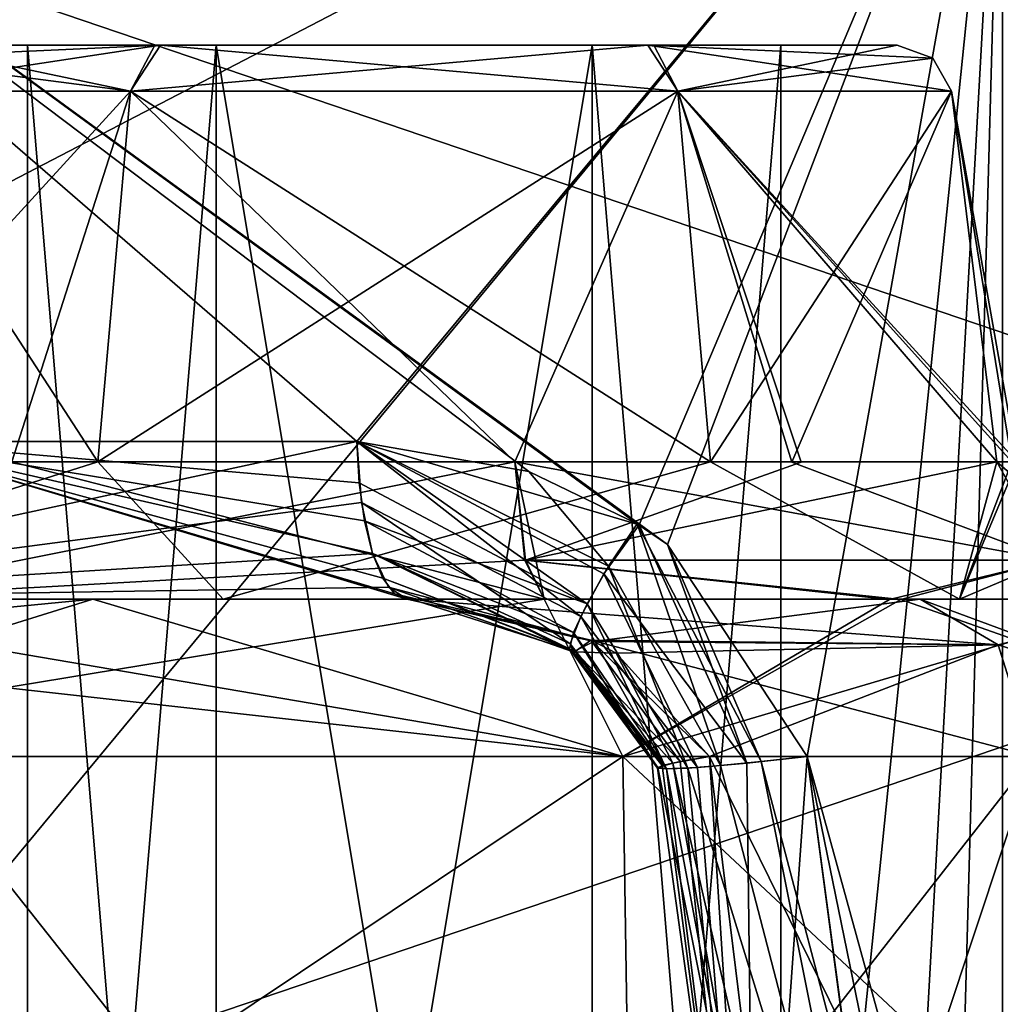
# Model space of a CAD drawing. Header units: inches. Extents: x -9.1 to 9.1, y -3.8 to 4.3.
# Tile 108 of 216: x -8.252 to -8.075, y -1.875 to -1.697. Entities that reach past the tile are written whole.
import ezdxf

# ---------------------------------------------------------------- set-up
doc = ezdxf.new("R2010")
doc.units = ezdxf.units.IN
doc.header["$LTSCALE"] = 101.851852
doc.header["$MEASUREMENT"] = 0
for name, color, linetype in [('1726', 7, 'CONTINUOUS'), ('1728', 7, 'CONTINUOUS'), ('1987', 7, 'CONTINUOUS'), ('1994', 7, 'CONTINUOUS'), ('1996', 7, 'CONTINUOUS'), ('1998', 7, 'CONTINUOUS'), ('2000', 7, 'CONTINUOUS'), ('2005', 7, 'CONTINUOUS'), ('2026', 7, 'CONTINUOUS'), ('2027', 7, 'CONTINUOUS'), ('2033', 7, 'CONTINUOUS'), ('2034', 7, 'CONTINUOUS'), ('2054', 7, 'CONTINUOUS'), ('2055', 7, 'CONTINUOUS'), ('2056', 7, 'CONTINUOUS'), ('2057', 7, 'CONTINUOUS'), ('2093', 7, 'CONTINUOUS'), ('2094', 7, 'CONTINUOUS'), ('2095', 7, 'CONTINUOUS'), ('2096', 7, 'CONTINUOUS'), ('2099', 7, 'CONTINUOUS'), ('2100', 7, 'CONTINUOUS'), ('2101', 7, 'CONTINUOUS'), ('2102', 7, 'CONTINUOUS'), ('2106', 7, 'CONTINUOUS'), ('2107', 7, 'CONTINUOUS'), ('2108', 7, 'CONTINUOUS'), ('2109', 7, 'CONTINUOUS'), ('2407', 7, 'CONTINUOUS'), ('2409', 7, 'CONTINUOUS'), ('2453', 7, 'CONTINUOUS'), ('2455', 7, 'CONTINUOUS'), ('2490', 7, 'CONTINUOUS'), ('2491', 7, 'CONTINUOUS'), ('2495', 7, 'CONTINUOUS'), ('2496', 7, 'CONTINUOUS'), ('2860', 7, 'CONTINUOUS'), ('2861', 7, 'CONTINUOUS')]:
    doc.layers.add(name, color=color, linetype=linetype)

msp = doc.modelspace()

# ---------------------------------------------------------------- linework, layer by layer
at = {"layer": '1726', "color": 252, "linetype": 'Continuous', "true_color": 0x969696}
for points in [[(-8.075, -2.08043, -4.19835), (-8.44506, -2.08043, -4.04506), (-8.075, -1.63343, -4.17492), (-8.075, -2.08043, -4.19835)], [(-8.075, -1.63343, -4.17492), (-8.44506, -2.08043, -4.04506), (-8.4285, -1.63343, -4.0285), (-8.075, -1.63343, -4.17492)]]:
    msp.add_3dface(points, dxfattribs=at)
at = {"layer": '1728', "color": 252, "linetype": 'Continuous', "true_color": 0x969696}
for points in [[(-8.44506, -2.08043, 4.04506), (-8.075, -2.08043, 4.19835), (-8.4285, -1.63343, 4.0285), (-8.44506, -2.08043, 4.04506)], [(-8.4285, -1.63343, 4.0285), (-8.075, -2.08043, 4.19835), (-8.075, -1.63343, 4.17492), (-8.4285, -1.63343, 4.0285)]]:
    msp.add_3dface(points, dxfattribs=at)
at = {"layer": '1987', "color": 252, "linetype": 'Continuous', "true_color": 0x969696}
for points in [[(-8.32349, -1.802, 3.93026), (-8.18251, -1.802, 4.01462), (-8.31676, -1.802, 3.83362), (-8.32349, -1.802, 3.93026)], [(-8.31676, -1.802, 3.83362), (-8.18251, -1.802, 4.01462), (-8.21567, -1.802, 3.92797), (-8.31676, -1.802, 3.83362)], [(-8.21567, -1.802, -3.92797), (-8.26172, -1.802, -3.97837), (-8.31676, -1.802, -3.83362), (-8.21567, -1.802, -3.92797)], [(-8.23923, -1.802, 3.65308), (-8.31013, -1.802, 3.69141), (-8.28768, -1.802, 3.69842), (-8.23923, -1.802, 3.65308)], [(-8.31013, -1.802, -3.69141), (-8.23923, -1.802, -3.65308), (-8.28768, -1.802, -3.69842), (-8.31013, -1.802, -3.69141)], [(-8.15773, -1.802, 3.65378), (-8.23923, -1.802, 3.65308), (-8.28768, -1.802, 3.69842), (-8.15773, -1.802, 3.65378)], [(-8.23923, -1.802, -3.65308), (-8.15773, -1.802, -3.65378), (-8.28768, -1.802, -3.69842), (-8.23923, -1.802, -3.65308)], [(-8.18251, -1.802, -4.01462), (-8.26172, -1.802, -3.97837), (-8.21567, -1.802, -3.92797), (-8.18251, -1.802, -4.01462)], [(-8.18251, -1.802, 4.01462), (-8.08987, -1.802, 3.92859), (-8.21567, -1.802, 3.92797), (-8.18251, -1.802, 4.01462)], [(-8.21567, -1.802, 3.92797), (-8.08987, -1.802, 3.92859), (-8.08279, -1.802, 3.88965), (-8.21567, -1.802, 3.92797)], [(-8.08279, -1.802, -3.88965), (-8.18251, -1.802, -4.01462), (-8.21567, -1.802, -3.92797), (-8.08279, -1.802, -3.88965)], [(-8.08987, -1.802, -3.92859), (-8.18251, -1.802, -4.01462), (-8.08279, -1.802, -3.88965), (-8.08987, -1.802, -3.92859)], [(-8.08987, -1.802, 3.92859), (-8.0429, -1.802, 3.84887), (-8.08279, -1.802, 3.88965), (-8.08987, -1.802, 3.92859)], [(-8.0429, -1.802, -3.84887), (-8.08987, -1.802, -3.92859), (-8.04749, -1.802, -3.75585), (-8.0429, -1.802, -3.84887)], [(-8.04749, -1.802, -3.75585), (-8.08987, -1.802, -3.92859), (-8.08279, -1.802, -3.88965), (-8.04749, -1.802, -3.75585)], [(-8.0429, -1.802, 3.84887), (-8.04749, -1.802, 3.75585), (-8.08279, -1.802, 3.88965), (-8.0429, -1.802, 3.84887)]]:
    msp.add_3dface(points, dxfattribs=at)
at = {"layer": '1994', "color": 252, "linetype": 'Continuous', "true_color": 0x969696}
for points in [[(-8.25101, -1.702, 3.79166), (-8.21696, -1.702, 3.85055), (-8.25101, -2.11, 3.79166), (-8.25101, -1.702, 3.79166)], [(-8.21696, -1.702, 3.85055), (-8.21701, -2.11, 3.85055), (-8.25101, -2.11, 3.79166), (-8.21696, -1.702, 3.85055)], [(-8.21696, -1.702, 3.85055), (-8.14907, -1.702, 3.85055), (-8.21701, -2.11, 3.85055), (-8.21696, -1.702, 3.85055)], [(-8.14907, -1.702, 3.85055), (-8.14901, -2.11, 3.85055), (-8.21701, -2.11, 3.85055), (-8.14907, -1.702, 3.85055)], [(-8.14907, -1.702, 3.85055), (-8.11501, -1.702, 3.79166), (-8.14901, -2.11, 3.85055), (-8.14907, -1.702, 3.85055)], [(-8.11501, -1.702, 3.79166), (-8.11501, -2.11, 3.79166), (-8.14901, -2.11, 3.85055), (-8.11501, -1.702, 3.79166)]]:
    msp.add_3dface(points, dxfattribs=at)
at = {"layer": '1996', "color": 252, "linetype": 'Continuous', "true_color": 0x969696}
for points in [[(-8.21696, -1.702, 3.73277), (-8.25101, -1.702, 3.79166), (-8.21701, -2.11, 3.73277), (-8.21696, -1.702, 3.73277)], [(-8.25101, -1.702, 3.79166), (-8.25101, -2.11, 3.79166), (-8.21701, -2.11, 3.73277), (-8.25101, -1.702, 3.79166)], [(-8.21696, -1.702, 3.73277), (-8.21701, -2.11, 3.73277), (-8.14901, -2.11, 3.73277), (-8.21696, -1.702, 3.73277)], [(-8.14907, -1.702, 3.73277), (-8.21696, -1.702, 3.73277), (-8.14901, -2.11, 3.73277), (-8.14907, -1.702, 3.73277)], [(-8.11501, -1.702, 3.79166), (-8.14907, -1.702, 3.73277), (-8.11501, -2.11, 3.79166), (-8.11501, -1.702, 3.79166)], [(-8.11501, -2.11, 3.79166), (-8.14907, -1.702, 3.73277), (-8.14901, -2.11, 3.73277), (-8.11501, -2.11, 3.79166)]]:
    msp.add_3dface(points, dxfattribs=at)
at = {"layer": '1998', "color": 252, "linetype": 'Continuous', "true_color": 0x969696}
for points in [[(-8.25101, -1.702, -3.79166), (-8.21696, -1.702, -3.73277), (-8.25101, -2.11, -3.79166), (-8.25101, -1.702, -3.79166)], [(-8.21696, -1.702, -3.73277), (-8.21701, -2.11, -3.73277), (-8.25101, -2.11, -3.79166), (-8.21696, -1.702, -3.73277)], [(-8.21696, -1.702, -3.73277), (-8.14907, -1.702, -3.73277), (-8.21701, -2.11, -3.73277), (-8.21696, -1.702, -3.73277)], [(-8.14907, -1.702, -3.73277), (-8.14901, -2.11, -3.73277), (-8.21701, -2.11, -3.73277), (-8.14907, -1.702, -3.73277)], [(-8.14907, -1.702, -3.73277), (-8.11501, -1.702, -3.79166), (-8.14901, -2.11, -3.73277), (-8.14907, -1.702, -3.73277)], [(-8.11501, -1.702, -3.79166), (-8.11501, -2.11, -3.79166), (-8.14901, -2.11, -3.73277), (-8.11501, -1.702, -3.79166)]]:
    msp.add_3dface(points, dxfattribs=at)
at = {"layer": '2000', "color": 252, "linetype": 'Continuous', "true_color": 0x969696}
for points in [[(-8.21696, -1.702, -3.85055), (-8.25101, -1.702, -3.79166), (-8.21701, -2.11, -3.85055), (-8.21696, -1.702, -3.85055)], [(-8.25101, -1.702, -3.79166), (-8.25101, -2.11, -3.79166), (-8.21701, -2.11, -3.85055), (-8.25101, -1.702, -3.79166)], [(-8.21696, -1.702, -3.85055), (-8.21701, -2.11, -3.85055), (-8.14901, -2.11, -3.85055), (-8.21696, -1.702, -3.85055)], [(-8.14907, -1.702, -3.85055), (-8.21696, -1.702, -3.85055), (-8.14901, -2.11, -3.85055), (-8.14907, -1.702, -3.85055)], [(-8.11501, -1.702, -3.79166), (-8.14907, -1.702, -3.85055), (-8.11501, -2.11, -3.79166), (-8.11501, -1.702, -3.79166)], [(-8.11501, -2.11, -3.79166), (-8.14907, -1.702, -3.85055), (-8.14901, -2.11, -3.85055), (-8.11501, -2.11, -3.79166)]]:
    msp.add_3dface(points, dxfattribs=at)
at = {"layer": '2005', "color": 252, "linetype": 'Continuous', "true_color": 0x969696}
for points in [[(-8.27199, -1.702, 3.79166), (-8.22805, -1.702, 3.86836), (-8.25101, -1.702, 3.79166), (-8.27199, -1.702, 3.79166)], [(-8.22699, -1.702, 3.71436), (-8.27199, -1.702, 3.79166), (-8.25101, -1.702, 3.79166), (-8.22699, -1.702, 3.71436)], [(-8.27199, -1.702, -3.79166), (-8.22805, -1.702, -3.71496), (-8.25101, -1.702, -3.79166), (-8.27199, -1.702, -3.79166)], [(-8.22699, -1.702, -3.86896), (-8.27199, -1.702, -3.79166), (-8.25101, -1.702, -3.79166), (-8.22699, -1.702, -3.86896)], [(-8.25101, -1.702, 3.79166), (-8.22805, -1.702, 3.86836), (-8.21696, -1.702, 3.85055), (-8.25101, -1.702, 3.79166)], [(-8.22699, -1.702, 3.71436), (-8.25101, -1.702, 3.79166), (-8.21696, -1.702, 3.73277), (-8.22699, -1.702, 3.71436)], [(-8.25101, -1.702, -3.79166), (-8.22805, -1.702, -3.71496), (-8.21696, -1.702, -3.73277), (-8.25101, -1.702, -3.79166)], [(-8.22699, -1.702, -3.86896), (-8.25101, -1.702, -3.79166), (-8.21696, -1.702, -3.85055), (-8.22699, -1.702, -3.86896)], [(-8.22805, -1.702, 3.86836), (-8.13904, -1.702, 3.86896), (-8.21696, -1.702, 3.85055), (-8.22805, -1.702, 3.86836)], [(-8.22805, -1.702, -3.71496), (-8.13904, -1.702, -3.71436), (-8.21696, -1.702, -3.73277), (-8.22805, -1.702, -3.71496)], [(-8.13798, -1.702, 3.71496), (-8.22699, -1.702, 3.71436), (-8.14907, -1.702, 3.73277), (-8.13798, -1.702, 3.71496)], [(-8.14907, -1.702, 3.73277), (-8.22699, -1.702, 3.71436), (-8.21696, -1.702, 3.73277), (-8.14907, -1.702, 3.73277)], [(-8.13798, -1.702, -3.86836), (-8.22699, -1.702, -3.86896), (-8.14907, -1.702, -3.85055), (-8.13798, -1.702, -3.86836)], [(-8.14907, -1.702, -3.85055), (-8.22699, -1.702, -3.86896), (-8.21696, -1.702, -3.85055), (-8.14907, -1.702, -3.85055)], [(-8.21696, -1.702, 3.85055), (-8.13904, -1.702, 3.86896), (-8.14907, -1.702, 3.85055), (-8.21696, -1.702, 3.85055)], [(-8.21696, -1.702, -3.73277), (-8.13904, -1.702, -3.71436), (-8.14907, -1.702, -3.73277), (-8.21696, -1.702, -3.73277)], [(-8.14907, -1.702, 3.85055), (-8.13904, -1.702, 3.86896), (-8.11501, -1.702, 3.79166), (-8.14907, -1.702, 3.85055)], [(-8.11501, -1.702, 3.79166), (-8.13798, -1.702, 3.71496), (-8.14907, -1.702, 3.73277), (-8.11501, -1.702, 3.79166)], [(-8.14907, -1.702, -3.73277), (-8.13904, -1.702, -3.71436), (-8.11501, -1.702, -3.79166), (-8.14907, -1.702, -3.73277)], [(-8.11501, -1.702, -3.79166), (-8.13798, -1.702, -3.86836), (-8.14907, -1.702, -3.85055), (-8.11501, -1.702, -3.79166)], [(-8.13904, -1.702, 3.86896), (-8.09404, -1.702, 3.79166), (-8.11501, -1.702, 3.79166), (-8.13904, -1.702, 3.86896)], [(-8.13904, -1.702, -3.71436), (-8.09404, -1.702, -3.79166), (-8.11501, -1.702, -3.79166), (-8.13904, -1.702, -3.71436)], [(-8.09404, -1.702, 3.79166), (-8.13798, -1.702, 3.71496), (-8.11501, -1.702, 3.79166), (-8.09404, -1.702, 3.79166)], [(-8.09404, -1.702, -3.79166), (-8.13798, -1.702, -3.86836), (-8.11501, -1.702, -3.79166), (-8.09404, -1.702, -3.79166)]]:
    msp.add_3dface(points, dxfattribs=at)
at = {"layer": '2026', "color": 252, "linetype": 'Continuous', "true_color": 0x969696}
for points in [[(-8.11997, -1.89502, 4.00204), (-8.06949, -1.83043, 3.95054), (-8.12791, -1.83043, 4.00479), (-8.11997, -1.89502, 4.00204)], [(-8.112, -1.95857, 3.99918), (-8.06949, -1.83043, 3.95054), (-8.11997, -1.89502, 4.00204), (-8.112, -1.95857, 3.99918)], [(-8.06492, -1.95857, 3.95546), (-8.06949, -1.83043, 3.95054), (-8.112, -1.95857, 3.99918), (-8.06492, -1.95857, 3.95546)]]:
    msp.add_3dface(points, dxfattribs=at)
at = {"layer": '2027', "color": 252, "linetype": 'Continuous', "true_color": 0x969696}
for points in [[(-8.33508, -1.95857, 3.66454), (-8.33051, -1.83043, 3.66946), (-8.14355, -1.83043, 3.6267), (-8.33508, -1.95857, 3.66454)], [(-8.14157, -1.95857, 3.62028), (-8.33508, -1.95857, 3.66454), (-8.14355, -1.83043, 3.6267), (-8.14157, -1.95857, 3.62028)], [(-8.01303, -1.83043, 3.76724), (-8.14157, -1.95857, 3.62028), (-8.14355, -1.83043, 3.6267), (-8.01303, -1.83043, 3.76724)], [(-8.00649, -1.95857, 3.76574), (-8.14157, -1.95857, 3.62028), (-8.01303, -1.83043, 3.76724), (-8.00649, -1.95857, 3.76574)]]:
    msp.add_3dface(points, dxfattribs=at)
at = {"layer": '2033', "color": 252, "linetype": 'Continuous', "true_color": 0x969696}
for points in [[(-8.33051, -1.83043, -3.66946), (-8.33508, -1.95857, -3.66454), (-8.14157, -1.95857, -3.62028), (-8.33051, -1.83043, -3.66946)], [(-8.33051, -1.83043, -3.66946), (-8.14157, -1.95857, -3.62028), (-8.14355, -1.83043, -3.6267), (-8.33051, -1.83043, -3.66946)], [(-8.14157, -1.95857, -3.62028), (-8.00649, -1.95857, -3.76575), (-8.14355, -1.83043, -3.6267), (-8.14157, -1.95857, -3.62028)], [(-8.14355, -1.83043, -3.6267), (-8.00649, -1.95857, -3.76575), (-8.01303, -1.83043, -3.76724), (-8.14355, -1.83043, -3.6267)]]:
    msp.add_3dface(points, dxfattribs=at)
at = {"layer": '2034', "color": 252, "linetype": 'Continuous', "true_color": 0x969696}
for points in [[(-8.06949, -1.83043, -3.95054), (-8.06492, -1.95857, -3.95546), (-8.12791, -1.83043, -4.00479), (-8.06949, -1.83043, -3.95054)], [(-8.12791, -1.83043, -4.00479), (-8.06492, -1.95857, -3.95546), (-8.11985, -1.89599, -4.002), (-8.12791, -1.83043, -4.00479)]]:
    msp.add_3dface(points, dxfattribs=at)
at = {"layer": '2054', "color": 252, "linetype": 'Continuous', "true_color": 0x969696}
for points in [[(-8.14355, -1.83043, -3.6267), (-8.31013, -1.802, -3.69141), (-8.32418, -1.81024, -3.67628), (-8.14355, -1.83043, -3.6267)], [(-8.23923, -1.802, -3.65308), (-8.31013, -1.802, -3.69141), (-8.14355, -1.83043, -3.6267), (-8.23923, -1.802, -3.65308)], [(-8.15773, -1.802, -3.65378), (-8.23923, -1.802, -3.65308), (-8.14355, -1.83043, -3.6267), (-8.15773, -1.802, -3.65378)], [(-8.15773, -1.802, -3.65378), (-8.14355, -1.83043, -3.6267), (-8.09334, -1.80205, -3.68608), (-8.15773, -1.802, -3.65378)], [(-8.14355, -1.83043, -3.6267), (-8.01303, -1.83043, -3.76724), (-8.09334, -1.80205, -3.68608), (-8.14355, -1.83043, -3.6267)], [(-8.01303, -1.83043, -3.76724), (-8.04749, -1.802, -3.75585), (-8.09334, -1.80205, -3.68608), (-8.01303, -1.83043, -3.76724)], [(-8.08987, -1.802, -3.92859), (-8.0429, -1.802, -3.84887), (-8.07582, -1.81024, -3.94372), (-8.08987, -1.802, -3.92859)], [(-8.0429, -1.802, -3.84887), (-8.06949, -1.83043, -3.95054), (-8.07582, -1.81024, -3.94372), (-8.0429, -1.802, -3.84887)], [(-8.33051, -1.83043, -3.66946), (-8.14355, -1.83043, -3.6267), (-8.32418, -1.81024, -3.67628), (-8.33051, -1.83043, -3.66946)]]:
    msp.add_3dface(points, dxfattribs=at)
at = {"layer": '2055', "color": 252, "linetype": 'Continuous', "true_color": 0x969696}
for points in [[(-8.18251, -1.802, -4.01462), (-8.08987, -1.802, -3.92859), (-8.07582, -1.81024, -3.94372), (-8.18251, -1.802, -4.01462)], [(-8.14931, -1.80942, -4.01073), (-8.18251, -1.802, -4.01462), (-8.07582, -1.81024, -3.94372), (-8.14931, -1.80942, -4.01073)], [(-8.06949, -1.83043, -3.95054), (-8.12791, -1.83043, -4.00479), (-8.14931, -1.80942, -4.01073), (-8.06949, -1.83043, -3.95054)], [(-8.06949, -1.83043, -3.95054), (-8.14931, -1.80942, -4.01073), (-8.07582, -1.81024, -3.94372), (-8.06949, -1.83043, -3.95054)]]:
    msp.add_3dface(points, dxfattribs=at)
at = {"layer": '2056', "color": 252, "linetype": 'Continuous', "true_color": 0x969696}
for points in [[(-8.08987, -1.802, 3.92859), (-8.18251, -1.802, 4.01462), (-8.14881, -1.80965, 4.01063), (-8.08987, -1.802, 3.92859)], [(-8.07582, -1.81024, 3.94372), (-8.08987, -1.802, 3.92859), (-8.14881, -1.80965, 4.01063), (-8.07582, -1.81024, 3.94372)], [(-8.14475, -1.81175, 4.00975), (-8.07582, -1.81024, 3.94372), (-8.14881, -1.80965, 4.01063), (-8.14475, -1.81175, 4.00975)], [(-8.12791, -1.83043, 4.00479), (-8.07582, -1.81024, 3.94372), (-8.14475, -1.81175, 4.00975), (-8.12791, -1.83043, 4.00479)], [(-8.12791, -1.83043, 4.00479), (-8.06949, -1.83043, 3.95054), (-8.07582, -1.81024, 3.94372), (-8.12791, -1.83043, 4.00479)]]:
    msp.add_3dface(points, dxfattribs=at)
at = {"layer": '2057', "color": 252, "linetype": 'Continuous', "true_color": 0x969696}
for points in [[(-8.23923, -1.802, 3.65308), (-8.15773, -1.802, 3.65378), (-8.33051, -1.83043, 3.66946), (-8.23923, -1.802, 3.65308)], [(-8.23923, -1.802, 3.65308), (-8.33051, -1.83043, 3.66946), (-8.32418, -1.81024, 3.67628), (-8.23923, -1.802, 3.65308)], [(-8.33051, -1.83043, 3.66946), (-8.15773, -1.802, 3.65378), (-8.14355, -1.83043, 3.6267), (-8.33051, -1.83043, 3.66946)], [(-8.31013, -1.802, 3.69141), (-8.23923, -1.802, 3.65308), (-8.32418, -1.81024, 3.67628), (-8.31013, -1.802, 3.69141)], [(-8.14355, -1.83043, 3.6267), (-8.15773, -1.802, 3.65378), (-8.09539, -1.80205, 3.68435), (-8.14355, -1.83043, 3.6267)], [(-8.04749, -1.802, 3.75585), (-8.01303, -1.83043, 3.76724), (-8.14355, -1.83043, 3.6267), (-8.04749, -1.802, 3.75585)], [(-8.04749, -1.802, 3.75585), (-8.14355, -1.83043, 3.6267), (-8.09539, -1.80205, 3.68435), (-8.04749, -1.802, 3.75585)], [(-8.0429, -1.802, 3.84887), (-8.08987, -1.802, 3.92859), (-8.01303, -1.83043, 3.76724), (-8.0429, -1.802, 3.84887)], [(-8.01303, -1.83043, 3.76724), (-8.08987, -1.802, 3.92859), (-8.07582, -1.81024, 3.94372), (-8.01303, -1.83043, 3.76724)], [(-8.06949, -1.83043, 3.95054), (-8.01303, -1.83043, 3.76724), (-8.07582, -1.81024, 3.94372), (-8.06949, -1.83043, 3.95054)]]:
    msp.add_3dface(points, dxfattribs=at)
at = {"layer": '2093', "color": 252, "linetype": 'Continuous', "true_color": 0x969696}
for points in [[(-8.28184, -1.71026, 3.79166), (-8.29364, -1.77721, 3.79166), (-8.23833, -1.77721, 3.88746), (-8.28184, -1.71026, 3.79166)], [(-8.23243, -1.71026, 3.87724), (-8.28184, -1.71026, 3.79166), (-8.23833, -1.77721, 3.88746), (-8.23243, -1.71026, 3.87724)], [(-8.1277, -1.77721, 3.88746), (-8.23243, -1.71026, 3.87724), (-8.23833, -1.77721, 3.88746), (-8.1277, -1.77721, 3.88746)], [(-8.1336, -1.71026, 3.87724), (-8.23243, -1.71026, 3.87724), (-8.1277, -1.77721, 3.88746), (-8.1336, -1.71026, 3.87724)], [(-8.08419, -1.71026, 3.79166), (-8.1336, -1.71026, 3.87724), (-8.07239, -1.77721, 3.79166), (-8.08419, -1.71026, 3.79166)], [(-8.07239, -1.77721, 3.79166), (-8.1336, -1.71026, 3.87724), (-8.1277, -1.77721, 3.88746), (-8.07239, -1.77721, 3.79166)]]:
    msp.add_3dface(points, dxfattribs=at)
at = {"layer": '2094', "color": 252, "linetype": 'Continuous', "true_color": 0x969696}
for points in [[(-8.29364, -1.77721, 3.79166), (-8.28184, -1.71026, 3.79166), (-8.23243, -1.71026, 3.70607), (-8.29364, -1.77721, 3.79166)], [(-8.29364, -1.77721, 3.79166), (-8.23243, -1.71026, 3.70607), (-8.25383, -1.77721, 3.70667), (-8.29364, -1.77721, 3.79166)], [(-8.25383, -1.77721, 3.70667), (-8.23243, -1.71026, 3.70607), (-8.16305, -1.77721, 3.68284), (-8.25383, -1.77721, 3.70667)], [(-8.23243, -1.71026, 3.70607), (-8.1336, -1.71026, 3.70607), (-8.16305, -1.77721, 3.68284), (-8.23243, -1.71026, 3.70607)], [(-8.16305, -1.77721, 3.68284), (-8.1336, -1.71026, 3.70607), (-8.11302, -1.7773, 3.70596), (-8.16305, -1.77721, 3.68284)], [(-8.1336, -1.71026, 3.70607), (-8.08419, -1.71026, 3.79166), (-8.11302, -1.7773, 3.70596), (-8.1336, -1.71026, 3.70607)], [(-8.08419, -1.71026, 3.79166), (-8.07605, -1.77721, 3.76343), (-8.11302, -1.7773, 3.70596), (-8.08419, -1.71026, 3.79166)], [(-8.08419, -1.71026, 3.79166), (-8.07239, -1.77721, 3.79166), (-8.07331, -1.77721, 3.77741), (-8.08419, -1.71026, 3.79166)], [(-8.07605, -1.77721, 3.76343), (-8.08419, -1.71026, 3.79166), (-8.07331, -1.77721, 3.77741), (-8.07605, -1.77721, 3.76343)]]:
    msp.add_3dface(points, dxfattribs=at)
at = {"layer": '2095', "color": 252, "linetype": 'Continuous', "true_color": 0x969696}
for points in [[(-8.23243, -1.71026, -3.70607), (-8.28184, -1.71026, -3.79166), (-8.25383, -1.77721, -3.70667), (-8.23243, -1.71026, -3.70607)], [(-8.16303, -1.77721, -3.68285), (-8.23243, -1.71026, -3.70607), (-8.25383, -1.77721, -3.70667), (-8.16303, -1.77721, -3.68285)], [(-8.1336, -1.71026, -3.70607), (-8.23243, -1.71026, -3.70607), (-8.16303, -1.77721, -3.68285), (-8.1336, -1.71026, -3.70607)], [(-8.11138, -1.7773, -3.70733), (-8.1336, -1.71026, -3.70607), (-8.16303, -1.77721, -3.68285), (-8.11138, -1.7773, -3.70733)], [(-8.08419, -1.71026, -3.79166), (-8.1336, -1.71026, -3.70607), (-8.07239, -1.77721, -3.79166), (-8.08419, -1.71026, -3.79166)], [(-8.07239, -1.77721, -3.79166), (-8.1336, -1.71026, -3.70607), (-8.07331, -1.77721, -3.77741), (-8.07239, -1.77721, -3.79166)], [(-8.07331, -1.77721, -3.77741), (-8.1336, -1.71026, -3.70607), (-8.07605, -1.77721, -3.76341), (-8.07331, -1.77721, -3.77741)], [(-8.07605, -1.77721, -3.76341), (-8.1336, -1.71026, -3.70607), (-8.11138, -1.7773, -3.70733), (-8.07605, -1.77721, -3.76341)]]:
    msp.add_3dface(points, dxfattribs=at)
at = {"layer": '2096', "color": 252, "linetype": 'Continuous', "true_color": 0x969696}
for points in [[(-8.29364, -1.77721, -3.79166), (-8.28184, -1.71026, -3.79166), (-8.23243, -1.71026, -3.87724), (-8.29364, -1.77721, -3.79166)], [(-8.29364, -1.77721, -3.79166), (-8.23243, -1.71026, -3.87724), (-8.23833, -1.77721, -3.88746), (-8.29364, -1.77721, -3.79166)], [(-8.23243, -1.71026, -3.87724), (-8.1336, -1.71026, -3.87724), (-8.23833, -1.77721, -3.88746), (-8.23243, -1.71026, -3.87724)], [(-8.23833, -1.77721, -3.88746), (-8.1336, -1.71026, -3.87724), (-8.1277, -1.77721, -3.88746), (-8.23833, -1.77721, -3.88746)], [(-8.1336, -1.71026, -3.87724), (-8.08419, -1.71026, -3.79166), (-8.1277, -1.77721, -3.88746), (-8.1336, -1.71026, -3.87724)], [(-8.08419, -1.71026, -3.79166), (-8.07239, -1.77721, -3.79166), (-8.1277, -1.77721, -3.88746), (-8.08419, -1.71026, -3.79166)]]:
    msp.add_3dface(points, dxfattribs=at)
at = {"layer": '2099', "color": 252, "linetype": 'Continuous', "true_color": 0x969696}
for points in [[(-8.23243, -1.71026, 3.87724), (-8.27199, -1.702, 3.79166), (-8.27842, -1.70434, 3.79166), (-8.23243, -1.71026, 3.87724)], [(-8.22805, -1.702, 3.86836), (-8.27199, -1.702, 3.79166), (-8.23243, -1.71026, 3.87724), (-8.22805, -1.702, 3.86836)], [(-8.13904, -1.702, 3.86896), (-8.22805, -1.702, 3.86836), (-8.23243, -1.71026, 3.87724), (-8.13904, -1.702, 3.86896)], [(-8.13904, -1.702, 3.86896), (-8.23243, -1.71026, 3.87724), (-8.1336, -1.71026, 3.87724), (-8.13904, -1.702, 3.86896)], [(-8.09404, -1.702, 3.79166), (-8.13904, -1.702, 3.86896), (-8.08761, -1.70434, 3.79166), (-8.09404, -1.702, 3.79166)], [(-8.13904, -1.702, 3.86896), (-8.1336, -1.71026, 3.87724), (-8.08419, -1.71026, 3.79166), (-8.13904, -1.702, 3.86896)], [(-8.13904, -1.702, 3.86896), (-8.08419, -1.71026, 3.79166), (-8.08761, -1.70434, 3.79166), (-8.13904, -1.702, 3.86896)], [(-8.28184, -1.71026, 3.79166), (-8.23243, -1.71026, 3.87724), (-8.27842, -1.70434, 3.79166), (-8.28184, -1.71026, 3.79166)]]:
    msp.add_3dface(points, dxfattribs=at)
at = {"layer": '2100', "color": 252, "linetype": 'Continuous', "true_color": 0x969696}
for points in [[(-8.28184, -1.71026, 3.79166), (-8.22699, -1.702, 3.71436), (-8.23243, -1.71026, 3.70607), (-8.28184, -1.71026, 3.79166)], [(-8.22699, -1.702, 3.71436), (-8.28184, -1.71026, 3.79166), (-8.27842, -1.70434, 3.79166), (-8.22699, -1.702, 3.71436)], [(-8.27199, -1.702, 3.79166), (-8.22699, -1.702, 3.71436), (-8.27842, -1.70434, 3.79166), (-8.27199, -1.702, 3.79166)], [(-8.22699, -1.702, 3.71436), (-8.1336, -1.71026, 3.70607), (-8.23243, -1.71026, 3.70607), (-8.22699, -1.702, 3.71436)], [(-8.22699, -1.702, 3.71436), (-8.13798, -1.702, 3.71496), (-8.1336, -1.71026, 3.70607), (-8.22699, -1.702, 3.71436)], [(-8.13798, -1.702, 3.71496), (-8.09404, -1.702, 3.79166), (-8.1336, -1.71026, 3.70607), (-8.13798, -1.702, 3.71496)], [(-8.1336, -1.71026, 3.70607), (-8.09404, -1.702, 3.79166), (-8.08761, -1.70434, 3.79166), (-8.1336, -1.71026, 3.70607)], [(-8.08419, -1.71026, 3.79166), (-8.1336, -1.71026, 3.70607), (-8.08761, -1.70434, 3.79166), (-8.08419, -1.71026, 3.79166)]]:
    msp.add_3dface(points, dxfattribs=at)
at = {"layer": '2101', "color": 252, "linetype": 'Continuous', "true_color": 0x969696}
for points in [[(-8.23243, -1.71026, -3.70607), (-8.27199, -1.702, -3.79166), (-8.27842, -1.70434, -3.79166), (-8.23243, -1.71026, -3.70607)], [(-8.22805, -1.702, -3.71496), (-8.27199, -1.702, -3.79166), (-8.23243, -1.71026, -3.70607), (-8.22805, -1.702, -3.71496)], [(-8.13904, -1.702, -3.71436), (-8.22805, -1.702, -3.71496), (-8.23243, -1.71026, -3.70607), (-8.13904, -1.702, -3.71436)], [(-8.13904, -1.702, -3.71436), (-8.23243, -1.71026, -3.70607), (-8.1336, -1.71026, -3.70607), (-8.13904, -1.702, -3.71436)], [(-8.09404, -1.702, -3.79166), (-8.13904, -1.702, -3.71436), (-8.08761, -1.70434, -3.79166), (-8.09404, -1.702, -3.79166)], [(-8.13904, -1.702, -3.71436), (-8.1336, -1.71026, -3.70607), (-8.08419, -1.71026, -3.79166), (-8.13904, -1.702, -3.71436)], [(-8.13904, -1.702, -3.71436), (-8.08419, -1.71026, -3.79166), (-8.08761, -1.70434, -3.79166), (-8.13904, -1.702, -3.71436)], [(-8.28184, -1.71026, -3.79166), (-8.23243, -1.71026, -3.70607), (-8.27842, -1.70434, -3.79166), (-8.28184, -1.71026, -3.79166)]]:
    msp.add_3dface(points, dxfattribs=at)
at = {"layer": '2102', "color": 252, "linetype": 'Continuous', "true_color": 0x969696}
for points in [[(-8.28184, -1.71026, -3.79166), (-8.22699, -1.702, -3.86896), (-8.23243, -1.71026, -3.87724), (-8.28184, -1.71026, -3.79166)], [(-8.22699, -1.702, -3.86896), (-8.28184, -1.71026, -3.79166), (-8.27842, -1.70434, -3.79166), (-8.22699, -1.702, -3.86896)], [(-8.27199, -1.702, -3.79166), (-8.22699, -1.702, -3.86896), (-8.27842, -1.70434, -3.79166), (-8.27199, -1.702, -3.79166)], [(-8.22699, -1.702, -3.86896), (-8.1336, -1.71026, -3.87724), (-8.23243, -1.71026, -3.87724), (-8.22699, -1.702, -3.86896)], [(-8.22699, -1.702, -3.86896), (-8.13798, -1.702, -3.86836), (-8.1336, -1.71026, -3.87724), (-8.22699, -1.702, -3.86896)], [(-8.13798, -1.702, -3.86836), (-8.09404, -1.702, -3.79166), (-8.1336, -1.71026, -3.87724), (-8.13798, -1.702, -3.86836)], [(-8.1336, -1.71026, -3.87724), (-8.09404, -1.702, -3.79166), (-8.08761, -1.70434, -3.79166), (-8.1336, -1.71026, -3.87724)], [(-8.08419, -1.71026, -3.79166), (-8.1336, -1.71026, -3.87724), (-8.08761, -1.70434, -3.79166), (-8.08419, -1.71026, -3.79166)]]:
    msp.add_3dface(points, dxfattribs=at)
at = {"layer": '2106', "color": 252, "linetype": 'Continuous', "true_color": 0x969696}
for points in [[(-8.31676, -1.802, 3.83362), (-8.21567, -1.802, 3.92797), (-8.23833, -1.77721, 3.88746), (-8.31676, -1.802, 3.83362)], [(-8.29364, -1.77721, 3.79166), (-8.31676, -1.802, 3.83362), (-8.23833, -1.77721, 3.88746), (-8.29364, -1.77721, 3.79166)], [(-8.28768, -1.802, 3.69842), (-8.25383, -1.77721, 3.70667), (-8.16305, -1.77721, 3.68284), (-8.28768, -1.802, 3.69842)], [(-8.28768, -1.802, 3.69842), (-8.16305, -1.77721, 3.68284), (-8.16121, -1.79498, 3.67275), (-8.28768, -1.802, 3.69842)], [(-8.21567, -1.802, 3.92797), (-8.1277, -1.77721, 3.88746), (-8.23833, -1.77721, 3.88746), (-8.21567, -1.802, 3.92797)], [(-8.21567, -1.802, 3.92797), (-8.08279, -1.802, 3.88965), (-8.1277, -1.77721, 3.88746), (-8.21567, -1.802, 3.92797)], [(-8.08279, -1.802, 3.88965), (-8.07239, -1.77721, 3.79166), (-8.1277, -1.77721, 3.88746), (-8.08279, -1.802, 3.88965)], [(-8.08279, -1.802, 3.88965), (-8.04749, -1.802, 3.75585), (-8.07239, -1.77721, 3.79166), (-8.08279, -1.802, 3.88965)], [(-8.04749, -1.802, 3.75585), (-8.07605, -1.77721, 3.76343), (-8.07331, -1.77721, 3.77741), (-8.04749, -1.802, 3.75585)], [(-8.07605, -1.77721, 3.76343), (-8.04749, -1.802, 3.75585), (-8.06614, -1.79498, 3.76077), (-8.07605, -1.77721, 3.76343)], [(-8.15773, -1.802, 3.65378), (-8.28768, -1.802, 3.69842), (-8.16121, -1.79498, 3.67275), (-8.15773, -1.802, 3.65378)]]:
    msp.add_3dface(points, dxfattribs=at)
at = {"layer": '2107', "color": 252, "linetype": 'Continuous', "true_color": 0x969696}
for points in [[(-8.16305, -1.77721, 3.68284), (-8.11302, -1.7773, 3.70596), (-8.06614, -1.79498, 3.76077), (-8.16305, -1.77721, 3.68284)], [(-8.16305, -1.77721, 3.68284), (-8.06614, -1.79498, 3.76077), (-8.16121, -1.79498, 3.67275), (-8.16305, -1.77721, 3.68284)], [(-8.11302, -1.7773, 3.70596), (-8.07605, -1.77721, 3.76343), (-8.06614, -1.79498, 3.76077), (-8.11302, -1.7773, 3.70596)], [(-8.09539, -1.80205, 3.68435), (-8.15773, -1.802, 3.65378), (-8.16121, -1.79498, 3.67275), (-8.09539, -1.80205, 3.68435)], [(-8.06614, -1.79498, 3.76077), (-8.09539, -1.80205, 3.68435), (-8.16121, -1.79498, 3.67275), (-8.06614, -1.79498, 3.76077)], [(-8.04749, -1.802, 3.75585), (-8.09539, -1.80205, 3.68435), (-8.06614, -1.79498, 3.76077), (-8.04749, -1.802, 3.75585)]]:
    msp.add_3dface(points, dxfattribs=at)
at = {"layer": '2108', "color": 252, "linetype": 'Continuous', "true_color": 0x969696}
for points in [[(-8.21567, -1.802, -3.92797), (-8.31676, -1.802, -3.83362), (-8.23833, -1.77721, -3.88746), (-8.21567, -1.802, -3.92797)], [(-8.31676, -1.802, -3.83362), (-8.29364, -1.77721, -3.79166), (-8.23833, -1.77721, -3.88746), (-8.31676, -1.802, -3.83362)], [(-8.28768, -1.802, -3.69842), (-8.15773, -1.802, -3.65378), (-8.25383, -1.77721, -3.70667), (-8.28768, -1.802, -3.69842)], [(-8.15773, -1.802, -3.65378), (-8.16303, -1.77721, -3.68285), (-8.25383, -1.77721, -3.70667), (-8.15773, -1.802, -3.65378)], [(-8.21567, -1.802, -3.92797), (-8.23833, -1.77721, -3.88746), (-8.1277, -1.77721, -3.88746), (-8.21567, -1.802, -3.92797)], [(-8.08279, -1.802, -3.88965), (-8.21567, -1.802, -3.92797), (-8.1277, -1.77721, -3.88746), (-8.08279, -1.802, -3.88965)], [(-8.16303, -1.77721, -3.68285), (-8.15773, -1.802, -3.65378), (-8.16109, -1.79498, -3.67277), (-8.16303, -1.77721, -3.68285)], [(-8.07239, -1.77721, -3.79166), (-8.08279, -1.802, -3.88965), (-8.1277, -1.77721, -3.88746), (-8.07239, -1.77721, -3.79166)], [(-8.08279, -1.802, -3.88965), (-8.07239, -1.77721, -3.79166), (-8.07331, -1.77721, -3.77741), (-8.08279, -1.802, -3.88965)], [(-8.08279, -1.802, -3.88965), (-8.07331, -1.77721, -3.77741), (-8.07605, -1.77721, -3.76341), (-8.08279, -1.802, -3.88965)], [(-8.08279, -1.802, -3.88965), (-8.07605, -1.77721, -3.76341), (-8.06614, -1.79498, -3.76078), (-8.08279, -1.802, -3.88965)], [(-8.04749, -1.802, -3.75585), (-8.08279, -1.802, -3.88965), (-8.06614, -1.79498, -3.76078), (-8.04749, -1.802, -3.75585)]]:
    msp.add_3dface(points, dxfattribs=at)
at = {"layer": '2109', "color": 252, "linetype": 'Continuous', "true_color": 0x969696}
for points in [[(-8.11138, -1.7773, -3.70733), (-8.16303, -1.77721, -3.68285), (-8.16109, -1.79498, -3.67277), (-8.11138, -1.7773, -3.70733)], [(-8.07605, -1.77721, -3.76341), (-8.11138, -1.7773, -3.70733), (-8.16109, -1.79498, -3.67277), (-8.07605, -1.77721, -3.76341)], [(-8.07605, -1.77721, -3.76341), (-8.16109, -1.79498, -3.67277), (-8.06614, -1.79498, -3.76078), (-8.07605, -1.77721, -3.76341)], [(-8.15773, -1.802, -3.65378), (-8.09334, -1.80205, -3.68608), (-8.16109, -1.79498, -3.67277), (-8.15773, -1.802, -3.65378)], [(-8.16109, -1.79498, -3.67277), (-8.09334, -1.80205, -3.68608), (-8.06614, -1.79498, -3.76078), (-8.16109, -1.79498, -3.67277)], [(-8.09334, -1.80205, -3.68608), (-8.04749, -1.802, -3.75585), (-8.06614, -1.79498, -3.76078), (-8.09334, -1.80205, -3.68608)]]:
    msp.add_3dface(points, dxfattribs=at)
at = {"layer": '2407', "color": 252, "linetype": 'Continuous', "true_color": 0x969696}
for points in [[(-8.14099, -1.78839, -4.05472), (-8.13551, -1.79214, -4.05543), (-8.35327, -1.63343, -3.95327), (-8.14099, -1.78839, -4.05472)], [(-8.35327, -1.63343, -3.95327), (-8.13551, -1.79214, -4.05543), (-8.075, -1.63343, -4.06853), (-8.35327, -1.63343, -3.95327)], [(-8.16051, -1.77897, -4.05131), (-8.14099, -1.78839, -4.05472), (-8.35327, -1.63343, -3.95327), (-8.16051, -1.77897, -4.05131)], [(-8.19155, -1.77357, -4.04318), (-8.16051, -1.77897, -4.05131), (-8.35327, -1.63343, -3.95327), (-8.19155, -1.77357, -4.04318)], [(-8.27743, -1.77357, -4.00388), (-8.19155, -1.77357, -4.04318), (-8.35327, -1.63343, -3.95327), (-8.27743, -1.77357, -4.00388)], [(-8.13551, -1.79214, -4.05543), (-8.11028, -1.83043, -4.05658), (-8.075, -1.63343, -4.06853), (-8.13551, -1.79214, -4.05543)], [(-8.075, -1.63343, -4.06853), (-8.11028, -1.83043, -4.05658), (-8.075, -1.95857, -4.05149), (-8.075, -1.63343, -4.06853)], [(-8.10156, -1.89599, -4.05384), (-8.09304, -1.95857, -4.05106), (-8.11028, -1.83043, -4.05658), (-8.10156, -1.89599, -4.05384)], [(-8.11028, -1.83043, -4.05658), (-8.09304, -1.95857, -4.05106), (-8.08402, -1.95857, -4.05138), (-8.11028, -1.83043, -4.05658)], [(-8.075, -1.95857, -4.05149), (-8.11028, -1.83043, -4.05658), (-8.08402, -1.95857, -4.05138), (-8.075, -1.95857, -4.05149)]]:
    msp.add_3dface(points, dxfattribs=at)
at = {"layer": '2409', "color": 252, "linetype": 'Continuous', "true_color": 0x969696}
for points in [[(-8.075, -1.63343, 4.06853), (-8.34435, -1.77357, 3.95175), (-8.35327, -1.63343, 3.95327), (-8.075, -1.63343, 4.06853)], [(-8.34435, -1.77357, 3.95175), (-8.075, -1.63343, 4.06853), (-8.19155, -1.77357, 4.04318), (-8.34435, -1.77357, 3.95175)], [(-8.19155, -1.77357, 4.04318), (-8.075, -1.63343, 4.06853), (-8.14063, -1.78862, 4.05477), (-8.19155, -1.77357, 4.04318)], [(-8.14063, -1.78862, 4.05477), (-8.075, -1.63343, 4.06853), (-8.13551, -1.79214, 4.05543), (-8.14063, -1.78862, 4.05477)], [(-8.13551, -1.79214, 4.05543), (-8.075, -1.63343, 4.06853), (-8.11028, -1.83043, 4.05658), (-8.13551, -1.79214, 4.05543)], [(-8.11028, -1.83043, 4.05658), (-8.075, -1.63343, 4.06853), (-8.10169, -1.89502, 4.05388), (-8.11028, -1.83043, 4.05658)], [(-8.10169, -1.89502, 4.05388), (-8.075, -1.63343, 4.06853), (-8.09304, -1.95857, 4.05106), (-8.10169, -1.89502, 4.05388)], [(-8.09304, -1.95857, 4.05106), (-8.075, -1.63343, 4.06853), (-8.08402, -1.95857, 4.05138), (-8.09304, -1.95857, 4.05106)], [(-8.075, -1.63343, 4.06853), (-8.075, -1.95857, 4.05149), (-8.08402, -1.95857, 4.05138), (-8.075, -1.63343, 4.06853)]]:
    msp.add_3dface(points, dxfattribs=at)
at = {"layer": '2453', "color": 252, "linetype": 'Continuous', "true_color": 0x969696}
for points in [[(-8.13643, -1.83207, -4.01938), (-8.13322, -1.83135, -4.01146), (-8.11953, -1.96102, -4.03133), (-8.13643, -1.83207, -4.01938)], [(-8.13322, -1.83135, -4.01146), (-8.12791, -1.83043, -4.00479), (-8.11953, -1.96102, -4.03133), (-8.13322, -1.83135, -4.01146)], [(-8.12791, -1.83043, -4.00479), (-8.11985, -1.89599, -4.002), (-8.11953, -1.96102, -4.03133), (-8.12791, -1.83043, -4.00479)], [(-8.12594, -1.83207, -4.05021), (-8.09304, -1.95857, -4.05106), (-8.11856, -1.83135, -4.05453), (-8.12594, -1.83207, -4.05021)], [(-8.10156, -1.89599, -4.05384), (-8.11028, -1.83043, -4.05658), (-8.11856, -1.83135, -4.05453), (-8.10156, -1.89599, -4.05384)], [(-8.09304, -1.95857, -4.05106), (-8.10156, -1.89599, -4.05384), (-8.11856, -1.83135, -4.05453), (-8.09304, -1.95857, -4.05106)], [(-8.13728, -1.83252, -4.0279), (-8.13643, -1.83207, -4.01938), (-8.11953, -1.96102, -4.03133), (-8.13728, -1.83252, -4.0279)], [(-8.13569, -1.83268, -4.03633), (-8.13728, -1.83252, -4.0279), (-8.11953, -1.96102, -4.03133), (-8.13569, -1.83268, -4.03633)], [(-8.13181, -1.83252, -4.04397), (-8.13569, -1.83268, -4.03633), (-8.11953, -1.96102, -4.03133), (-8.13181, -1.83252, -4.04397)], [(-8.13181, -1.83252, -4.04397), (-8.09304, -1.95857, -4.05106), (-8.12594, -1.83207, -4.05021), (-8.13181, -1.83252, -4.04397)], [(-8.09304, -1.95857, -4.05106), (-8.13181, -1.83252, -4.04397), (-8.11953, -1.96102, -4.03133), (-8.09304, -1.95857, -4.05106)]]:
    msp.add_3dface(points, dxfattribs=at)
at = {"layer": '2455', "color": 252, "linetype": 'Continuous', "true_color": 0x969696}
for points in [[(-8.11997, -1.89502, 4.00204), (-8.12791, -1.83043, 4.00479), (-8.13454, -1.83162, 4.014), (-8.11997, -1.89502, 4.00204)], [(-8.11028, -1.83043, 4.05658), (-8.11953, -1.96102, 4.03133), (-8.12115, -1.83162, 4.05333), (-8.11028, -1.83043, 4.05658)], [(-8.11028, -1.83043, 4.05658), (-8.10169, -1.89502, 4.05388), (-8.11953, -1.96102, 4.03133), (-8.11028, -1.83043, 4.05658)], [(-8.13726, -1.83241, 4.02504), (-8.112, -1.95857, 3.99918), (-8.13454, -1.83162, 4.014), (-8.13726, -1.83241, 4.02504)], [(-8.13569, -1.83268, 4.03634), (-8.112, -1.95857, 3.99918), (-8.13726, -1.83241, 4.02504), (-8.13569, -1.83268, 4.03634)], [(-8.13005, -1.83241, 4.04624), (-8.11953, -1.96102, 4.03133), (-8.13569, -1.83268, 4.03634), (-8.13005, -1.83241, 4.04624)], [(-8.11953, -1.96102, 4.03133), (-8.112, -1.95857, 3.99918), (-8.13569, -1.83268, 4.03634), (-8.11953, -1.96102, 4.03133)], [(-8.112, -1.95857, 3.99918), (-8.11997, -1.89502, 4.00204), (-8.13454, -1.83162, 4.014), (-8.112, -1.95857, 3.99918)], [(-8.12115, -1.83162, 4.05333), (-8.11953, -1.96102, 4.03133), (-8.13005, -1.83241, 4.04624), (-8.12115, -1.83162, 4.05333)]]:
    msp.add_3dface(points, dxfattribs=at)
at = {"layer": '2490', "color": 252, "linetype": 'Continuous', "true_color": 0x969696}
for points in [[(-8.19155, -1.77357, -4.04318), (-8.27743, -1.77357, -4.00388), (-8.19115, -1.78102, -4.04189), (-8.19155, -1.77357, -4.04318)], [(-8.27743, -1.77357, -4.00388), (-8.26172, -1.802, -3.97837), (-8.18251, -1.802, -4.01462), (-8.27743, -1.77357, -4.00388)], [(-8.27743, -1.77357, -4.00388), (-8.18251, -1.802, -4.01462), (-8.18478, -1.80104, -4.02178), (-8.27743, -1.77357, -4.00388)], [(-8.19115, -1.78102, -4.04189), (-8.27743, -1.77357, -4.00388), (-8.19019, -1.7879, -4.03887), (-8.19115, -1.78102, -4.04189)], [(-8.19019, -1.7879, -4.03887), (-8.27743, -1.77357, -4.00388), (-8.18874, -1.79376, -4.0343), (-8.19019, -1.7879, -4.03887)], [(-8.18874, -1.79376, -4.0343), (-8.27743, -1.77357, -4.00388), (-8.1869, -1.79824, -4.02848), (-8.18874, -1.79376, -4.0343)], [(-8.1869, -1.79824, -4.02848), (-8.27743, -1.77357, -4.00388), (-8.18478, -1.80104, -4.02178), (-8.1869, -1.79824, -4.02848)]]:
    msp.add_3dface(points, dxfattribs=at)
at = {"layer": '2491', "color": 252, "linetype": 'Continuous', "true_color": 0x969696}
for points in [[(-8.34435, -1.77357, 3.95175), (-8.19155, -1.77357, 4.04318), (-8.32349, -1.802, 3.93026), (-8.34435, -1.77357, 3.95175)], [(-8.32349, -1.802, 3.93026), (-8.19155, -1.77357, 4.04318), (-8.19073, -1.78456, 4.04059), (-8.32349, -1.802, 3.93026)], [(-8.18874, -1.79376, 4.0343), (-8.32349, -1.802, 3.93026), (-8.19073, -1.78456, 4.04059), (-8.18874, -1.79376, 4.0343)], [(-8.18587, -1.79986, 4.02521), (-8.32349, -1.802, 3.93026), (-8.18874, -1.79376, 4.0343), (-8.18587, -1.79986, 4.02521)], [(-8.18251, -1.802, 4.01462), (-8.32349, -1.802, 3.93026), (-8.18587, -1.79986, 4.02521), (-8.18251, -1.802, 4.01462)]]:
    msp.add_3dface(points, dxfattribs=at)
at = {"layer": '2495', "color": 252, "linetype": 'Continuous', "true_color": 0x969696}
for points in [[(-8.16051, -1.77897, -4.05131), (-8.19155, -1.77357, -4.04318), (-8.14614, -1.79603, -4.05184), (-8.16051, -1.77897, -4.05131)], [(-8.19155, -1.77357, -4.04318), (-8.19115, -1.78102, -4.04189), (-8.15, -1.80286, -4.04625), (-8.19155, -1.77357, -4.04318)], [(-8.19155, -1.77357, -4.04318), (-8.15, -1.80286, -4.04625), (-8.14614, -1.79603, -4.05184), (-8.19155, -1.77357, -4.04318)], [(-8.14099, -1.78839, -4.05472), (-8.16051, -1.77897, -4.05131), (-8.14614, -1.79603, -4.05184), (-8.14099, -1.78839, -4.05472)], [(-8.19115, -1.78102, -4.04189), (-8.19019, -1.7879, -4.03887), (-8.15, -1.80286, -4.04625), (-8.19115, -1.78102, -4.04189)], [(-8.19019, -1.7879, -4.03887), (-8.18874, -1.79376, -4.0343), (-8.15243, -1.80802, -4.03849), (-8.19019, -1.7879, -4.03887)], [(-8.19019, -1.7879, -4.03887), (-8.15243, -1.80802, -4.03849), (-8.15, -1.80286, -4.04625), (-8.19019, -1.7879, -4.03887)], [(-8.12594, -1.83207, -4.05021), (-8.14099, -1.78839, -4.05472), (-8.14614, -1.79603, -4.05184), (-8.12594, -1.83207, -4.05021)], [(-8.13551, -1.79214, -4.05543), (-8.14099, -1.78839, -4.05472), (-8.11856, -1.83135, -4.05453), (-8.13551, -1.79214, -4.05543)], [(-8.14099, -1.78839, -4.05472), (-8.12594, -1.83207, -4.05021), (-8.11856, -1.83135, -4.05453), (-8.14099, -1.78839, -4.05472)], [(-8.11028, -1.83043, -4.05658), (-8.13551, -1.79214, -4.05543), (-8.11856, -1.83135, -4.05453), (-8.11028, -1.83043, -4.05658)], [(-8.18874, -1.79376, -4.0343), (-8.1869, -1.79824, -4.02848), (-8.15317, -1.81098, -4.02935), (-8.18874, -1.79376, -4.0343)], [(-8.18874, -1.79376, -4.0343), (-8.15317, -1.81098, -4.02935), (-8.15243, -1.80802, -4.03849), (-8.18874, -1.79376, -4.0343)], [(-8.15, -1.80286, -4.04625), (-8.13181, -1.83252, -4.04397), (-8.14614, -1.79603, -4.05184), (-8.15, -1.80286, -4.04625)], [(-8.13181, -1.83252, -4.04397), (-8.12594, -1.83207, -4.05021), (-8.14614, -1.79603, -4.05184), (-8.13181, -1.83252, -4.04397)], [(-8.1869, -1.79824, -4.02848), (-8.18478, -1.80104, -4.02178), (-8.15215, -1.81144, -4.01978), (-8.1869, -1.79824, -4.02848)], [(-8.1869, -1.79824, -4.02848), (-8.15215, -1.81144, -4.01978), (-8.15317, -1.81098, -4.02935), (-8.1869, -1.79824, -4.02848)], [(-8.18251, -1.802, -4.01462), (-8.14931, -1.80942, -4.01073), (-8.18478, -1.80104, -4.02178), (-8.18251, -1.802, -4.01462)], [(-8.18478, -1.80104, -4.02178), (-8.14931, -1.80942, -4.01073), (-8.15215, -1.81144, -4.01978), (-8.18478, -1.80104, -4.02178)], [(-8.15243, -1.80802, -4.03849), (-8.13569, -1.83268, -4.03633), (-8.15, -1.80286, -4.04625), (-8.15243, -1.80802, -4.03849)], [(-8.13569, -1.83268, -4.03633), (-8.13181, -1.83252, -4.04397), (-8.15, -1.80286, -4.04625), (-8.13569, -1.83268, -4.03633)], [(-8.15317, -1.81098, -4.02935), (-8.13728, -1.83252, -4.0279), (-8.15243, -1.80802, -4.03849), (-8.15317, -1.81098, -4.02935)], [(-8.13728, -1.83252, -4.0279), (-8.13569, -1.83268, -4.03633), (-8.15243, -1.80802, -4.03849), (-8.13728, -1.83252, -4.0279)], [(-8.14931, -1.80942, -4.01073), (-8.13322, -1.83135, -4.01146), (-8.15215, -1.81144, -4.01978), (-8.14931, -1.80942, -4.01073)], [(-8.12791, -1.83043, -4.00479), (-8.13322, -1.83135, -4.01146), (-8.14931, -1.80942, -4.01073), (-8.12791, -1.83043, -4.00479)], [(-8.13643, -1.83207, -4.01938), (-8.13728, -1.83252, -4.0279), (-8.15317, -1.81098, -4.02935), (-8.13643, -1.83207, -4.01938)], [(-8.15215, -1.81144, -4.01978), (-8.13643, -1.83207, -4.01938), (-8.15317, -1.81098, -4.02935), (-8.15215, -1.81144, -4.01978)], [(-8.13322, -1.83135, -4.01146), (-8.13643, -1.83207, -4.01938), (-8.15215, -1.81144, -4.01978), (-8.13322, -1.83135, -4.01146)]]:
    msp.add_3dface(points, dxfattribs=at)
at = {"layer": '2496', "color": 252, "linetype": 'Continuous', "true_color": 0x969696}
for points in [[(-8.19155, -1.77357, 4.04318), (-8.14063, -1.78862, 4.05477), (-8.14697, -1.79745, 4.05097), (-8.19155, -1.77357, 4.04318)], [(-8.19073, -1.78456, 4.04059), (-8.19155, -1.77357, 4.04318), (-8.15114, -1.80514, 4.04341), (-8.19073, -1.78456, 4.04059)], [(-8.19155, -1.77357, 4.04318), (-8.14697, -1.79745, 4.05097), (-8.15114, -1.80514, 4.04341), (-8.19155, -1.77357, 4.04318)], [(-8.18874, -1.79376, 4.0343), (-8.19073, -1.78456, 4.04059), (-8.15307, -1.81009, 4.03315), (-8.18874, -1.79376, 4.0343)], [(-8.19073, -1.78456, 4.04059), (-8.15114, -1.80514, 4.04341), (-8.15307, -1.81009, 4.03315), (-8.19073, -1.78456, 4.04059)], [(-8.14063, -1.78862, 4.05477), (-8.12115, -1.83162, 4.05333), (-8.14697, -1.79745, 4.05097), (-8.14063, -1.78862, 4.05477)], [(-8.14063, -1.78862, 4.05477), (-8.13551, -1.79214, 4.05543), (-8.12115, -1.83162, 4.05333), (-8.14063, -1.78862, 4.05477)], [(-8.13551, -1.79214, 4.05543), (-8.11028, -1.83043, 4.05658), (-8.12115, -1.83162, 4.05333), (-8.13551, -1.79214, 4.05543)], [(-8.18587, -1.79986, 4.02521), (-8.18874, -1.79376, 4.0343), (-8.15249, -1.81156, 4.0217), (-8.18587, -1.79986, 4.02521)], [(-8.18874, -1.79376, 4.0343), (-8.15307, -1.81009, 4.03315), (-8.15249, -1.81156, 4.0217), (-8.18874, -1.79376, 4.0343)], [(-8.14697, -1.79745, 4.05097), (-8.13005, -1.83241, 4.04624), (-8.15114, -1.80514, 4.04341), (-8.14697, -1.79745, 4.05097)], [(-8.12115, -1.83162, 4.05333), (-8.13005, -1.83241, 4.04624), (-8.14697, -1.79745, 4.05097), (-8.12115, -1.83162, 4.05333)], [(-8.14881, -1.80965, 4.01063), (-8.18251, -1.802, 4.01462), (-8.18587, -1.79986, 4.02521), (-8.14881, -1.80965, 4.01063)], [(-8.14881, -1.80965, 4.01063), (-8.18587, -1.79986, 4.02521), (-8.15249, -1.81156, 4.0217), (-8.14881, -1.80965, 4.01063)], [(-8.15114, -1.80514, 4.04341), (-8.13569, -1.83268, 4.03634), (-8.15307, -1.81009, 4.03315), (-8.15114, -1.80514, 4.04341)], [(-8.13005, -1.83241, 4.04624), (-8.13569, -1.83268, 4.03634), (-8.15114, -1.80514, 4.04341), (-8.13005, -1.83241, 4.04624)], [(-8.13569, -1.83268, 4.03634), (-8.13726, -1.83241, 4.02504), (-8.15307, -1.81009, 4.03315), (-8.13569, -1.83268, 4.03634)], [(-8.15307, -1.81009, 4.03315), (-8.13726, -1.83241, 4.02504), (-8.15249, -1.81156, 4.0217), (-8.15307, -1.81009, 4.03315)], [(-8.14475, -1.81175, 4.00975), (-8.14881, -1.80965, 4.01063), (-8.15249, -1.81156, 4.0217), (-8.14475, -1.81175, 4.00975)], [(-8.13726, -1.83241, 4.02504), (-8.13454, -1.83162, 4.014), (-8.15249, -1.81156, 4.0217), (-8.13726, -1.83241, 4.02504)], [(-8.13454, -1.83162, 4.014), (-8.14475, -1.81175, 4.00975), (-8.15249, -1.81156, 4.0217), (-8.13454, -1.83162, 4.014)], [(-8.13454, -1.83162, 4.014), (-8.12791, -1.83043, 4.00479), (-8.14475, -1.81175, 4.00975), (-8.13454, -1.83162, 4.014)]]:
    msp.add_3dface(points, dxfattribs=at)
at = {"layer": '2860', "color": 7, "linetype": 'Continuous'}
for points in [[(-7.62429, -1.6755, 3.91571), (-8.30571, -1.6755, 3.23429), (-7.62429, -1.907, 3.91571), (-7.62429, -1.6755, 3.91571)], [(-8.30571, -1.6755, 3.23429), (-8.30571, -1.907, 3.23429), (-7.62429, -1.907, 3.91571), (-8.30571, -1.6755, 3.23429)]]:
    msp.add_3dface(points, dxfattribs=at)
at = {"layer": '2861', "color": 7, "linetype": 'Continuous'}
for points in [[(-8.30571, -1.6755, -3.23429), (-7.62429, -1.6755, -3.91571), (-8.30571, -1.907, -3.23429), (-8.30571, -1.6755, -3.23429)], [(-7.62429, -1.6755, -3.91571), (-7.62429, -1.907, -3.91571), (-8.30571, -1.907, -3.23429), (-7.62429, -1.6755, -3.91571)]]:
    msp.add_3dface(points, dxfattribs=at)

doc.saveas('drawing.dxf')
